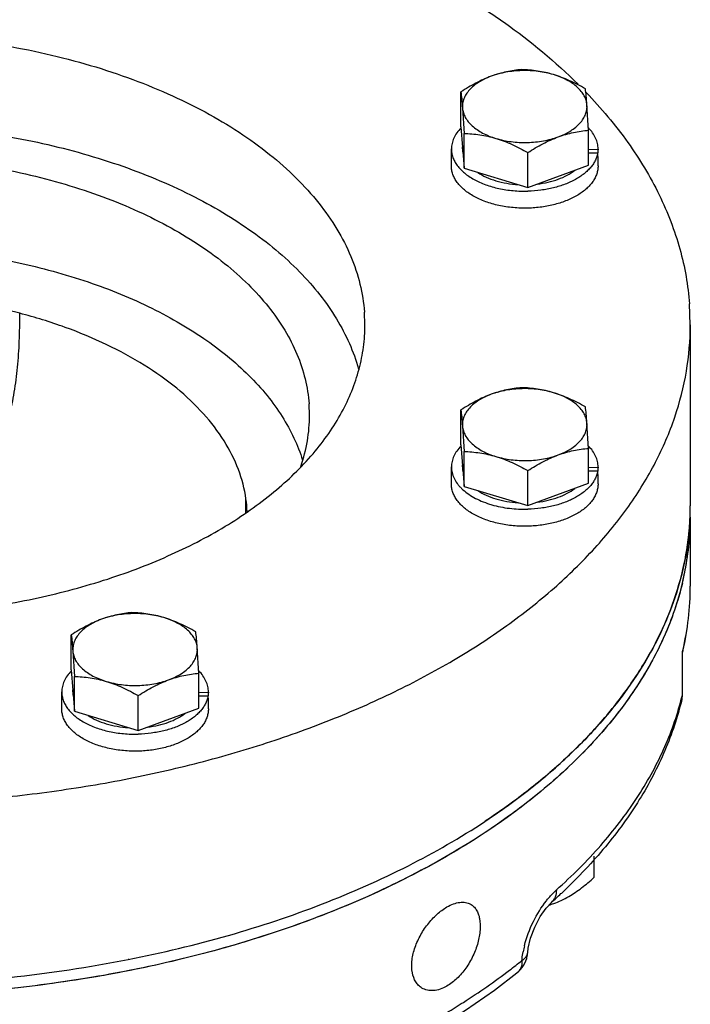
# Model space of a CAD drawing. Header units: inches. Extents: x 0 to 34, y 0 to 22.
# Tile 154 of 175: x 28.292 to 29.049, y 15.701 to 16.813. Entities that reach past the tile are written whole.
import ezdxf

# ---------------------------------------------------------------- set-up
doc = ezdxf.new("R2010")
doc.units = ezdxf.units.IN
doc.header["$LTSCALE"] = 1.87
doc.header["$MEASUREMENT"] = 0
doc.layers.get('0').update_dxf_attribs({"linetype": 'CONTINUOUS'})
doc.layers.add('3_ALL_AXES', color=7, linetype='CONTINUOUS')
doc.layers.add('7_ALL_FEATURES', color=7, linetype='CONTINUOUS')

msp = doc.modelspace()

# ---------------------------------------------------------------- linework, layer by layer
at = {"color": 7, "linetype": 'Continuous'}
for p, q in [((28.547159, 16.255645), (28.547183, 16.271664)), ((29.048584, 16.251286), (29.048584, 16.17331)), ((29.040336, 16.100489), (29.039637, 16.098713)), ((29.039637, 16.050466), (29.039637, 16.098713)), ((29.039947, 16.097029), (29.039637, 16.098713)), ((29.039947, 16.097028), (29.040336, 16.100489)), ((29.039947, 16.053052), (29.039947, 16.097029)), ((29.039046, 16.04545), (29.039637, 16.050466)), ((29.039637, 16.050466), (29.039947, 16.053044)), ((28.865123, 15.759824), (28.865123, 15.759832))]:
    msp.add_line(p, q, dxfattribs=at)
for points in [[(28.865122, 15.759816), (28.865647, 15.764513), (28.868228, 15.775767), (28.872978, 15.788439), (28.879272, 15.800437), (28.885914, 15.809987), (28.891813, 15.816327)], [(28.767469, 15.677236), (28.794872, 15.694562), (28.827647, 15.717311), (28.85297, 15.736651)]]:
    msp.add_lwpolyline(points, dxfattribs=at)
for centre, radius, start, end in [((28.401474, 16.251203), 0.147137, 2.497093, 7.989767), ((28.735228, 16.251294), 0.313355, 353.989505, 359.991586), ((28.730526, 16.251784), 0.318082, 350.187142, 353.9905), ((28.724504, 16.252783), 0.324186, 348.19682, 350.194526), ((28.719982, 16.253729), 0.328806, 346.272823, 348.196537), ((28.731081, 16.173565), 0.317503, 346.703564, 359.954032), ((28.721013, 16.173533), 0.32757, 347.115422, 359.961133), ((28.719257, 16.175931), 0.329555, 346.449042, 346.776053), ((28.717678, 16.128068), 0.33118, 345.586033, 346.448512), ((29.007077, 16.053117), 0.032872, 346.290337, 355.347124), ((29.007674, 16.053066), 0.032273, 355.350894, 0.002327), ((28.476692, 16.283081), 0.624648, 311.649446, 312.993489), ((28.48442, 16.274767), 0.613297, 312.995, 313.390764), ((28.96645, 15.741148), 0.108325, 165.965079, 169.718707), ((28.832695, 15.762032), 0.032499, 349.189011, 356.077268), ((28.394955, 16.332855), 0.744209, 307.164924, 308.537153), ((28.832698, 15.762056), 0.032501, 308.588956, 349.145844)]:
    msp.add_arc(centre, radius, start, end, dxfattribs=at)
for points, knots in [([(28.291804, 16.481313), (28.261181, 16.489329), (28.197721, 16.500935), (28.100819, 16.505902), (28.004422, 16.498327), (27.941758, 16.484977), (27.911723, 16.476099)], [0, 0, 0, 0, 0.24712238, 0.50176319, 0.75549532, 1, 1, 1, 1]), ([(28.118578, 16.139163), (28.13155, 16.147916), (28.156563, 16.166413), (28.190852, 16.197823), (28.221057, 16.233106), (28.246659, 16.272734), (28.267133, 16.317147), (28.279263, 16.357721), (28.286051, 16.3926), (28.289678, 16.420709), (28.291335, 16.445099), (28.291848, 16.465461), (28.291825, 16.475954), (28.291804, 16.481313)], [0, 0, 0, 0, 0.11681775, 0.23181471, 0.34640074, 0.46257173, 0.58286711, 0.71025159, 0.77762012, 0.84797515, 0.92167366, 0.96000066, 1, 1, 1, 1]), ([(28.547183, 16.271664), (28.545596, 16.282986), (28.53955, 16.305888), (28.522991, 16.338461), (28.499264, 16.369365), (28.468767, 16.398071), (28.43197, 16.424026), (28.389633, 16.446943), (28.3425, 16.46648), (28.309098, 16.476785), (28.291804, 16.481313)], [0, 0, 0, 0, 0.09845115, 0.2019724, 0.31276556, 0.43229836, 0.56129028, 0.69946453, 0.84604926, 1, 1, 1, 1]), ([(29.039396, 16.175704), (29.034516, 16.155721), (29.020651, 16.115663), (28.989159, 16.058538), (28.947075, 16.003918), (28.89498, 15.952428), (28.833519, 15.904624), (28.763431, 15.861044), (28.685551, 15.822175), (28.600804, 15.78847), (28.510193, 15.760325), (28.381668, 15.730344), (28.213646, 15.708964), (28.009503, 15.708896), (27.873973, 15.726067), (27.807726, 15.739149)], [0, 0, 0, 0, 0.04375451, 0.08960206, 0.13818137, 0.1899086, 0.24499254, 0.30345836, 0.36517545, 0.42988955, 0.49724423, 0.56680161, 0.71041111, 0.85636799, 1, 1, 1, 1]), ([(28.897475, 15.830396), (28.915134, 15.846104), (28.947734, 15.878561), (28.988662, 15.931726), (29.019568, 15.987266), (29.033437, 16.026192), (29.038432, 16.045629)], [0, 0, 0, 0, 0.2718183, 0.52752403, 0.76919358, 1, 1, 1, 1]), ([(29.03904, 16.04544), (29.034303, 16.025794), (29.021192, 15.986608), (28.991865, 15.930684), (28.953203, 15.87742), (28.922384, 15.844831), (28.905737, 15.829093)], [0, 0, 0, 0, 0.23546781, 0.47887118, 0.73307337, 1, 1, 1, 1]), ([(28.886134, 15.818118), (28.887051, 15.819293), (28.890567, 15.823618), (28.894423, 15.82768), (28.897475, 15.830396)], [0, 0, 0, 0, 0.26721853, 1, 1, 1, 1]), ([(28.897475, 15.830396), (28.897475, 15.827685), (28.89683, 15.823636), (28.894384, 15.819019), (28.892725, 15.81714), (28.891814, 15.816329)], [0, 0, 0, 0, 0.52250962, 0.76484064, 1, 1, 1, 1]), ([(28.773999, 15.81115), (28.776357, 15.812512), (28.781015, 15.81476), (28.788122, 15.816619), (28.79475, 15.816633), (28.798748, 15.815293), (28.800478, 15.814338)], [0, 0, 0, 0, 0.29393361, 0.55515366, 0.78667124, 1, 1, 1, 1]), ([(28.861359, 15.767418), (28.863696, 15.7768), (28.870497, 15.794608), (28.880448, 15.810839), (28.886134, 15.818118)], [0, 0, 0, 0, 0.51142253, 1, 1, 1, 1]), ([(28.745785, 15.71966), (28.744403, 15.720494), (28.741789, 15.722547), (28.737454, 15.728058), (28.734193, 15.737363), (28.733966, 15.750261), (28.737075, 15.76432), (28.743218, 15.778476), (28.751812, 15.791661), (28.762075, 15.802855), (28.76996, 15.808818), (28.773999, 15.81115)], [0, 0, 0, 0, 0.04435781, 0.09033838, 0.19125776, 0.30843763, 0.44105555, 0.58419974, 0.73053192, 0.87175299, 1, 1, 1, 1]), ([(28.800478, 15.814338), (28.801789, 15.813614), (28.804284, 15.811759), (28.807267, 15.807989), (28.809496, 15.803332), (28.811511, 15.795745), (28.811807, 15.784608), (28.809146, 15.770361), (28.803663, 15.755749), (28.795719, 15.742009), (28.785881, 15.730319), (28.778054, 15.724187), (28.773999, 15.721845)], [0, 0, 0, 0, 0.04133703, 0.08459032, 0.13139902, 0.18279518, 0.30018184, 0.4349967, 0.58064807, 0.72871696, 0.87081143, 1, 1, 1, 1]), ([(28.858614, 15.750732), (28.85867, 15.751525), (28.858954, 15.754791), (28.859423, 15.758039), (28.859865, 15.760482)], [0, 0, 0, 0, 0.24258191, 1, 1, 1, 1]), ([(28.858614, 15.750732), (28.859551, 15.751321), (28.861253, 15.752576), (28.863313, 15.754796), (28.864669, 15.757222), (28.865062, 15.758961), (28.865121, 15.759808)], [0, 0, 0, 0, 0.28710875, 0.54552624, 0.77974027, 1, 1, 1, 1]), ([(28.858614, 15.750732), (28.858668, 15.747962), (28.858109, 15.743831), (28.855613, 15.739199), (28.853906, 15.737399), (28.852969, 15.736652)], [0, 0, 0, 0, 0.53124506, 0.77044913, 1, 1, 1, 1]), ([(27.448174, 15.742335), (27.477607, 15.725342), (27.540193, 15.693847), (27.640628, 15.65516), (27.748813, 15.624228), (27.862953, 15.601556), (27.981183, 15.587516), (28.101554, 15.582337), (28.222076, 15.586104), (28.301918, 15.594618), (28.341395, 15.600393)], [0, 0, 0, 0, 0.11083624, 0.22799295, 0.35053068, 0.47733414, 0.60710179, 0.73843728, 0.86988837, 1, 1, 1, 1]), ([(28.773999, 15.692001), (28.780201, 15.695763), (28.804311, 15.71079), (28.827682, 15.727014), (28.84454, 15.739795)], [0, 0, 0, 0, 0.25532458, 1, 1, 1, 1]), ([(28.773999, 15.721845), (28.77156, 15.720437), (28.766665, 15.71815), (28.759093, 15.71647), (28.751948, 15.716846), (28.747661, 15.718529), (28.745785, 15.71966)], [0, 0, 0, 0, 0.28528424, 0.54328108, 0.77804758, 1, 1, 1, 1])]:
    msp.add_open_spline(points, degree=3, knots=knots, dxfattribs=at)
at = {"layer": '3_ALL_AXES', "color": 7, "linetype": 'Continuous'}
for p, q in [((28.789718, 16.691783), (28.789718, 16.731154)), ((28.933751, 16.687866), (28.93198, 16.716409)), ((28.791489, 16.712867), (28.79326, 16.684325)), ((28.789718, 16.691783), (28.79326, 16.644953)), ((28.79326, 16.644953), (28.79326, 16.684325)), ((28.933751, 16.648495), (28.933751, 16.687866)), ((28.778984, 16.647685), (28.778984, 16.666873)), ((28.791422, 16.666873), (28.791422, 16.669253)), ((28.865276, 16.623309), (28.865276, 16.662681)), ((28.865276, 16.623309), (28.933751, 16.648495)), ((28.944484, 16.647685), (28.944484, 16.656324)), ((28.79326, 16.644953), (28.865276, 16.623309)), ((28.681393, 16.468137), (28.680853, 16.482534)), ((29.048582, 16.468145), (29.047691, 16.491781)), ((29.048584, 16.46817), (29.048584, 16.264044)), ((28.618893, 16.366075), (28.618413, 16.378897)), ((28.789721, 16.332756), (28.789721, 16.372128)), ((28.791491, 16.353841), (28.793262, 16.325298)), ((28.933754, 16.32884), (28.931983, 16.357383)), ((28.789721, 16.332756), (28.793262, 16.285927)), ((28.933754, 16.289468), (28.933754, 16.32884)), ((28.793262, 16.285927), (28.793262, 16.325298)), ((28.778987, 16.288659), (28.778987, 16.307846)), ((28.791425, 16.307846), (28.791425, 16.310227)), ((28.865279, 16.264283), (28.865279, 16.303654)), ((28.944487, 16.288659), (28.944487, 16.297297)), ((28.793262, 16.285927), (28.865279, 16.264283)), ((28.865279, 16.264283), (28.933754, 16.289468)), ((28.350001, 16.078885), (28.350001, 16.118257)), ((28.351771, 16.09997), (28.353542, 16.071427)), ((28.494034, 16.074969), (28.492263, 16.103512)), ((28.350001, 16.078885), (28.353542, 16.032056)), ((28.353542, 16.032056), (28.353542, 16.071427)), ((28.494034, 16.035597), (28.494034, 16.074969)), ((28.339267, 16.034788), (28.339267, 16.053975)), ((28.351705, 16.053975), (28.351705, 16.056356)), ((28.425559, 16.010412), (28.425559, 16.049783)), ((28.504767, 16.034788), (28.504767, 16.043426)), ((28.353542, 16.032056), (28.425559, 16.010412)), ((28.425559, 16.010412), (28.494034, 16.035597)), ((28.81703, 15.907892), (28.816888, 15.907798)), ((28.940161, 15.844724), (28.940161, 15.868366)), ((28.888757, 15.813209), (28.88898, 15.813276)), ((28.414854, 15.751987), (28.414329, 15.751884))]:
    msp.add_line(p, q, dxfattribs=at)
for centre, radius, start, end in [((28.814937, 16.666872), 0.023515, 180.007372, 188.314438), ((28.815058, 16.307852), 0.023633, 180.004578, 190.367162), ((28.735699, 16.264048), 0.312884, 357.665549, 359.994816), ((28.735721, 16.26406), 0.312862, 357.682309, 0.001705), ((28.73352, 16.264167), 0.315066, 351.718136, 357.678939), ((28.73507, 16.264075), 0.313513, 355.918924, 357.66527), ((28.735828, 16.2513), 0.312755, 358.251569, 0.001993), ((28.734342, 16.264126), 0.314243, 355.033826, 355.919076), ((28.735386, 16.251313), 0.313197, 357.364526, 358.25162), ((28.729321, 16.251809), 0.319278, 346.356646, 357.325737), ((28.375338, 16.053981), 0.023633, 180.004578, 190.367162), ((28.857352, 15.917809), 0.109212, 286.833915, 289.900966)]:
    msp.add_arc(centre, radius, start, end, dxfattribs=at)
for points, knots in [([(28.493178, 16.962433), (28.536693, 16.95122), (28.600333, 16.93144), (28.681235, 16.89852), (28.737601, 16.871554), (28.79017, 16.842123), (28.853362, 16.800756), (28.896371, 16.765282), (28.921986, 16.739793)], [0, 0, 0, 0, 0.2760164, 0.40830987, 0.53625729, 0.65957003, 0.77804549, 1, 1, 1, 1]), ([(27.540772, 16.468203), (27.540774, 16.47885), (27.542599, 16.500381), (27.55074, 16.532195), (27.564178, 16.563343), (27.582748, 16.593518), (27.606246, 16.622454), (27.634436, 16.649899), (27.667049, 16.675616), (27.70378, 16.699377), (27.744289, 16.720972), (27.788203, 16.740206), (27.835116, 16.756905), (27.901879, 16.775807), (27.989947, 16.791998), (28.098751, 16.799388), (28.208004, 16.794705), (28.297074, 16.780733), (28.365096, 16.763546), (28.413218, 16.748038), (28.458531, 16.729923), (28.500619, 16.709366), (28.539093, 16.686554), (28.573598, 16.66169), (28.603812, 16.634993), (28.629451, 16.606697), (28.650263, 16.577047), (28.666032, 16.5463), (28.676571, 16.514751), (28.680046, 16.493213), (28.680853, 16.482534)], [0, 0, 0, 0, 0.02244082, 0.04529, 0.06892712, 0.09366357, 0.11973362, 0.14729198, 0.17641839, 0.20712646, 0.23937298, 0.27306692, 0.30807765, 0.34424207, 0.41922157, 0.49631413, 0.57362351, 0.6492372, 0.68586008, 0.72141138, 0.75571558, 0.78862666, 0.82003488, 0.84987444, 0.87813215, 0.90485682, 0.93016883, 0.95426545, 0.97742736, 1, 1, 1, 1]), ([(28.823955, 16.748875), (28.821022, 16.747796), (28.815166, 16.745394), (28.806558, 16.741181), (28.798051, 16.736409), (28.792486, 16.732946), (28.789718, 16.731154)], [0, 0, 0, 0, 0.24276631, 0.49109398, 0.74388056, 1, 1, 1, 1]), ([(28.823955, 16.748875), (28.821436, 16.747948), (28.816619, 16.745924), (28.80996, 16.742275), (28.80417, 16.738149), (28.799349, 16.733614), (28.795581, 16.728734), (28.792941, 16.723582), (28.791494, 16.718248), (28.791355, 16.714633), (28.791489, 16.712867)], [0, 0, 0, 0, 0.1552014, 0.30152924, 0.43818529, 0.56511238, 0.6828845, 0.79293282, 0.89763041, 1, 1, 1, 1]), ([(28.858193, 16.75634), (28.855382, 16.756092), (28.849708, 16.755444), (28.841164, 16.75394), (28.832526, 16.751798), (28.826813, 16.749926), (28.823955, 16.748875)], [0, 0, 0, 0, 0.24086807, 0.4872387, 0.74009033, 1, 1, 1, 1]), ([(28.894201, 16.750646), (28.891429, 16.751479), (28.885719, 16.75292), (28.876911, 16.754394), (28.867845, 16.755194), (28.858676, 16.755309), (28.849559, 16.754736), (28.840647, 16.753485), (28.832093, 16.751576), (28.826601, 16.749848), (28.823955, 16.748875)], [0, 0, 0, 0, 0.12165246, 0.24710418, 0.37492926, 0.50374542, 0.63207184, 0.75844526, 0.88153333, 1, 1, 1, 1]), ([(28.894201, 16.750646), (28.891188, 16.751551), (28.885164, 16.753131), (28.876082, 16.754824), (28.8671, 16.755884), (28.861144, 16.756237), (28.858193, 16.75634)], [0, 0, 0, 0, 0.25819032, 0.51060664, 0.75762778, 1, 1, 1, 1]), ([(28.930209, 16.734696), (28.927294, 16.736347), (28.921431, 16.739527), (28.91248, 16.74386), (28.903424, 16.747628), (28.897279, 16.749721), (28.894201, 16.750646)], [0, 0, 0, 0, 0.25471925, 0.50693009, 0.7556815, 1, 1, 1, 1]), ([(28.93198, 16.716409), (28.931845, 16.718194), (28.931145, 16.721822), (28.928897, 16.727043), (28.925496, 16.732022), (28.921017, 16.736681), (28.915541, 16.740949), (28.909159, 16.744765), (28.90198, 16.748065), (28.89686, 16.749847), (28.894201, 16.750646)], [0, 0, 0, 0, 0.09957112, 0.20342847, 0.31402128, 0.43306082, 0.56136983, 0.69902546, 0.84559237, 1, 1, 1, 1]), ([(28.789718, 16.731154), (28.790051, 16.728548), (28.790718, 16.722458), (28.791225, 16.716354), (28.791489, 16.712867)], [0, 0, 0, 0, 0.42908282, 1, 1, 1, 1]), ([(28.93198, 16.716409), (28.931716, 16.719896), (28.931209, 16.726), (28.930543, 16.732089), (28.930209, 16.734696)], [0, 0, 0, 0, 0.57091724, 1, 1, 1, 1]), ([(28.931144, 16.730469), (28.948066, 16.712834), (28.978692, 16.676421), (29.00907, 16.626186), (29.026979, 16.585106), (29.037171, 16.554292), (29.044255, 16.523182), (29.046901, 16.50223), (29.047691, 16.491781)], [0, 0, 0, 0, 0.27072638, 0.52497835, 0.64709384, 0.76652695, 0.88393642, 1, 1, 1, 1]), ([(28.899514, 16.680401), (28.902033, 16.681328), (28.90685, 16.683352), (28.913509, 16.687001), (28.919299, 16.691127), (28.92412, 16.695662), (28.927888, 16.700542), (28.930528, 16.705694), (28.931975, 16.711028), (28.932114, 16.714643), (28.93198, 16.716409)], [0, 0, 0, 0, 0.1552014, 0.30152924, 0.43818529, 0.56511238, 0.6828845, 0.79293282, 0.89763041, 1, 1, 1, 1]), ([(28.791489, 16.712867), (28.791624, 16.711082), (28.792324, 16.707454), (28.794572, 16.702233), (28.797973, 16.697254), (28.802452, 16.692595), (28.807928, 16.688327), (28.81431, 16.684511), (28.821489, 16.681211), (28.826609, 16.679429), (28.829268, 16.67863)], [0, 0, 0, 0, 0.09957112, 0.20342847, 0.31402128, 0.43306082, 0.56136983, 0.69902546, 0.84559237, 1, 1, 1, 1]), ([(27.547266, 16.415657), (27.549831, 16.425387), (27.556545, 16.444842), (27.570823, 16.472918), (27.589324, 16.500113), (27.611886, 16.526216), (27.638324, 16.551039), (27.668429, 16.574399), (27.701966, 16.596123), (27.738676, 16.616047), (27.778276, 16.634022), (27.835355, 16.655519), (27.911975, 16.676465), (28.008636, 16.691742), (28.108434, 16.697067), (28.208313, 16.692275), (28.305214, 16.677514), (28.382145, 16.656984), (28.439552, 16.635802), (28.47944, 16.61804), (28.516469, 16.598315), (28.550354, 16.576774), (28.580833, 16.553579), (28.607669, 16.528902), (28.630649, 16.502925), (28.649587, 16.475836), (28.664318, 16.447844), (28.671351, 16.428417), (28.674075, 16.418695)], [0, 0, 0, 0, 0.02261902, 0.04607957, 0.07060814, 0.09637326, 0.12348428, 0.15199623, 0.18191594, 0.21320833, 0.24580235, 0.27959688, 0.35023159, 0.42390998, 0.49918251, 0.57449649, 0.64829671, 0.71912543, 0.75303987, 0.78576595, 0.81719964, 0.84726665, 0.87592786, 0.90318517, 0.92908813, 0.95374061, 0.97730363, 1, 1, 1, 1]), ([(28.79326, 16.684325), (28.796211, 16.684222), (28.802167, 16.683868), (28.811149, 16.682808), (28.820231, 16.681115), (28.826255, 16.679536), (28.829268, 16.67863)], [0, 0, 0, 0, 0.24237259, 0.48939405, 0.7418101, 1, 1, 1, 1]), ([(28.899514, 16.680401), (28.902371, 16.681452), (28.908085, 16.683324), (28.916723, 16.685466), (28.925267, 16.68697), (28.93094, 16.687618), (28.933751, 16.687866)], [0, 0, 0, 0, 0.25990971, 0.51276136, 0.75913195, 1, 1, 1, 1]), ([(28.829268, 16.67863), (28.83204, 16.677797), (28.83775, 16.676356), (28.846558, 16.674882), (28.855624, 16.674082), (28.864793, 16.673967), (28.87391, 16.67454), (28.882822, 16.675791), (28.891376, 16.6777), (28.896868, 16.679428), (28.899514, 16.680401)], [0, 0, 0, 0, 0.12165246, 0.24710418, 0.37492926, 0.50374542, 0.63207184, 0.75844526, 0.88153333, 1, 1, 1, 1]), ([(28.829268, 16.67863), (28.832346, 16.677705), (28.838491, 16.675613), (28.847547, 16.671845), (28.856498, 16.667512), (28.862361, 16.664332), (28.865276, 16.662681)], [0, 0, 0, 0, 0.24431891, 0.4930706, 0.74528115, 1, 1, 1, 1]), ([(28.865276, 16.662681), (28.868045, 16.664473), (28.87361, 16.667935), (28.882116, 16.672707), (28.890724, 16.676921), (28.89658, 16.679322), (28.899514, 16.680401)], [0, 0, 0, 0, 0.25611947, 0.50890607, 0.75723373, 1, 1, 1, 1]), ([(27.603272, 16.36614), (27.603274, 16.37562), (27.604899, 16.394791), (27.612149, 16.423119), (27.624115, 16.450853), (27.64065, 16.477721), (27.661573, 16.503486), (27.686674, 16.527924), (27.715714, 16.550821), (27.74842, 16.571978), (27.78449, 16.591206), (27.823591, 16.608333), (27.865362, 16.623202), (27.924809, 16.640032), (28.003226, 16.654448), (28.100105, 16.661027), (28.197385, 16.656857), (28.276694, 16.644416), (28.337261, 16.629112), (28.380109, 16.615304), (28.420456, 16.599174), (28.457932, 16.58087), (28.492189, 16.560558), (28.522912, 16.538419), (28.549815, 16.514648), (28.572644, 16.489453), (28.591175, 16.463052), (28.605216, 16.435675), (28.614599, 16.407584), (28.617694, 16.388406), (28.618413, 16.378897)], [0, 0, 0, 0, 0.0224411, 0.04529042, 0.06892751, 0.09366412, 0.11973425, 0.1472927, 0.17641926, 0.20712751, 0.23937413, 0.27306809, 0.30807882, 0.34424329, 0.41922287, 0.49631531, 0.5736246, 0.64923804, 0.68586085, 0.72141212, 0.75571622, 0.78862715, 0.82003523, 0.84987472, 0.8781324, 0.90485703, 0.93016898, 0.95426539, 0.97742768, 1, 1, 1, 1]), ([(28.808672, 16.640238), (28.811694, 16.638232), (28.818379, 16.634615), (28.829428, 16.630553), (28.84158, 16.627736), (28.850056, 16.626763), (28.854381, 16.626501)], [0, 0, 0, 0, 0.22567643, 0.47052048, 0.73041579, 1, 1, 1, 1]), ([(28.875728, 16.62709), (28.879873, 16.627576), (28.88793, 16.628958), (28.899351, 16.63231), (28.909543, 16.636799), (28.915588, 16.640643), (28.918271, 16.642738)], [0, 0, 0, 0, 0.27315118, 0.5337958, 0.77717279, 1, 1, 1, 1]), ([(27.610908, 16.3147), (27.613498, 16.323224), (27.620051, 16.340242), (27.633467, 16.364729), (27.650514, 16.388415), (27.678578, 16.419446), (27.712868, 16.447271), (27.751824, 16.471775), (27.796191, 16.495213), (27.857679, 16.51981), (27.937586, 16.541148), (28.022652, 16.55424), (28.110345, 16.558696), (28.198059, 16.554386), (28.283191, 16.541437), (28.363204, 16.520232), (28.42481, 16.495741), (28.469292, 16.472379), (28.508372, 16.447941), (28.5428, 16.420175), (28.57102, 16.389193), (28.588186, 16.365537), (28.601728, 16.341074), (28.608367, 16.324066), (28.611, 16.315545)], [0, 0, 0, 0, 0.02271842, 0.04632285, 0.07101964, 0.09695939, 0.15283691, 0.18287559, 0.21425416, 0.28067364, 0.35123744, 0.424731, 0.49974361, 0.57476899, 0.64830005, 0.71892361, 0.78542117, 0.8168435, 0.84692787, 0.90289824, 0.92888144, 0.95361803, 0.97725548, 1, 1, 1, 1]), ([(27.174476, 16.444558), (27.175804, 16.427002), (27.181515, 16.391596), (27.198841, 16.339734), (27.224762, 16.289191), (27.258976, 16.24045), (27.301124, 16.193935), (27.350793, 16.15005), (27.407515, 16.109177), (27.470761, 16.071677), (27.53995, 16.037885), (27.61444, 16.008107), (27.693545, 15.982617), (27.77653, 15.961647), (27.862627, 15.945392), (27.951035, 15.934002), (28.040932, 15.927584), (28.131481, 15.926197), (28.221842, 15.929854), (28.311171, 15.93852), (28.398639, 15.952116), (28.483432, 15.970515), (28.564763, 15.993547), (28.641879, 16.020999), (28.714064, 16.05262), (28.780653, 16.088121), (28.841031, 16.127183), (28.894639, 16.169458), (28.940977, 16.214576), (28.9796, 16.262145), (29.010122, 16.31175), (29.032206, 16.362954), (29.045584, 16.415252), (29.048582, 16.450644), (29.048583, 16.468145)], [0, 0, 0, 0, 0.02257088, 0.04572857, 0.06982302, 0.09513189, 0.12185358, 0.15010807, 0.1799442, 0.21134884, 0.2442562, 0.27855655, 0.31410385, 0.35072254, 0.38821361, 0.42636001, 0.46493175, 0.50369069, 0.54239515, 0.58080447, 0.61868362, 0.65580781, 0.69196749, 0.72697348, 0.76066274, 0.79290468, 0.82360833, 0.8527305, 0.88028476, 0.90635093, 0.93108362, 0.95471739, 0.97756373, 1, 1, 1, 1]), ([(27.676168, 16.255175), (27.695645, 16.241918), (27.738092, 16.217415), (27.807812, 16.187827), (27.884436, 16.164646), (27.966213, 16.148399), (28.051294, 16.139448), (28.137739, 16.138), (28.223576, 16.144085), (28.306847, 16.157565), (28.38566, 16.178137), (28.45823, 16.205337), (28.522931, 16.238577), (28.5783, 16.277137), (28.616444, 16.313866), (28.640669, 16.345118), (28.655384, 16.368798), (28.666938, 16.393083), (28.675255, 16.417835), (28.680273, 16.442901), (28.681394, 16.459764), (28.681396, 16.468137)], [0, 0, 0, 0, 0.06014827, 0.12468247, 0.19296876, 0.2641514, 0.33722195, 0.41107932, 0.48458538, 0.55661842, 0.62612758, 0.69219099, 0.75408069, 0.8113399, 0.86387662, 0.88850118, 0.91213384, 0.93491096, 0.95700488, 0.97862361, 1, 1, 1, 1]), ([(28.858195, 16.397314), (28.855385, 16.397066), (28.849711, 16.396417), (28.841167, 16.394914), (28.832529, 16.392772), (28.826815, 16.3909), (28.823958, 16.389849)], [0, 0, 0, 0, 0.24086829, 0.48723902, 0.74009047, 1, 1, 1, 1]), ([(28.894203, 16.391619), (28.891431, 16.392453), (28.885722, 16.393894), (28.876913, 16.395367), (28.867847, 16.396168), (28.858679, 16.396283), (28.849562, 16.39571), (28.84065, 16.394458), (28.832096, 16.392549), (28.826604, 16.390822), (28.823958, 16.389849)], [0, 0, 0, 0, 0.12165252, 0.24710432, 0.3749294, 0.50374556, 0.63207197, 0.75844536, 0.88153337, 1, 1, 1, 1]), ([(28.894203, 16.391619), (28.891191, 16.392525), (28.885166, 16.394104), (28.876084, 16.395798), (28.867102, 16.396858), (28.861147, 16.397211), (28.858195, 16.397314)], [0, 0, 0, 0, 0.25819035, 0.51060668, 0.75762781, 1, 1, 1, 1]), ([(28.823958, 16.389849), (28.821024, 16.38877), (28.815168, 16.386368), (28.806561, 16.382155), (28.798054, 16.377383), (28.792489, 16.37392), (28.789721, 16.372128)], [0, 0, 0, 0, 0.24276619, 0.4910937, 0.74388033, 1, 1, 1, 1]), ([(28.823958, 16.389849), (28.821439, 16.388922), (28.816622, 16.386898), (28.809962, 16.383248), (28.804173, 16.379123), (28.799352, 16.374588), (28.795584, 16.369708), (28.792943, 16.364556), (28.791497, 16.359222), (28.791358, 16.355606), (28.791491, 16.353841)], [0, 0, 0, 0, 0.1552014, 0.30152925, 0.4381853, 0.56511238, 0.68288449, 0.79293281, 0.8976304, 1, 1, 1, 1]), ([(28.930212, 16.37567), (28.927296, 16.377321), (28.921433, 16.380501), (28.912483, 16.384834), (28.903426, 16.388602), (28.897281, 16.390695), (28.894203, 16.391619)], [0, 0, 0, 0, 0.25471923, 0.50693007, 0.75568148, 1, 1, 1, 1]), ([(28.931983, 16.357383), (28.931848, 16.359168), (28.931148, 16.362795), (28.9289, 16.368016), (28.925499, 16.372996), (28.92102, 16.377654), (28.915543, 16.381923), (28.909162, 16.385738), (28.901983, 16.389039), (28.896863, 16.39082), (28.894203, 16.391619)], [0, 0, 0, 0, 0.09957109, 0.20342838, 0.31402117, 0.43306068, 0.56136969, 0.6990253, 0.84559231, 1, 1, 1, 1]), ([(28.789721, 16.372128), (28.790054, 16.369521), (28.79072, 16.363432), (28.791228, 16.357328), (28.791491, 16.353841)], [0, 0, 0, 0, 0.42908314, 1, 1, 1, 1]), ([(28.931983, 16.357383), (28.931719, 16.360869), (28.931211, 16.366974), (28.930545, 16.373063), (28.930212, 16.37567)], [0, 0, 0, 0, 0.57091696, 1, 1, 1, 1]), ([(28.608997, 16.308501), (28.612231, 16.317818), (28.6172, 16.336819), (28.618893, 16.356396), (28.618896, 16.366075)], [0, 0, 0, 0, 0.50469183, 1, 1, 1, 1]), ([(28.791491, 16.353841), (28.791627, 16.352055), (28.792326, 16.348428), (28.794575, 16.343207), (28.797975, 16.338228), (28.802454, 16.333569), (28.807931, 16.329301), (28.814312, 16.325485), (28.821491, 16.322185), (28.826611, 16.320403), (28.829271, 16.319604)], [0, 0, 0, 0, 0.09957109, 0.20342838, 0.31402117, 0.43306068, 0.56136969, 0.6990253, 0.84559231, 1, 1, 1, 1]), ([(28.899516, 16.321375), (28.902036, 16.322302), (28.906852, 16.324326), (28.913512, 16.327975), (28.919301, 16.3321), (28.924122, 16.336636), (28.92789, 16.341516), (28.930531, 16.346668), (28.931977, 16.352002), (28.932116, 16.355617), (28.931983, 16.357383)], [0, 0, 0, 0, 0.1552014, 0.30152925, 0.4381853, 0.56511238, 0.68288449, 0.79293281, 0.8976304, 1, 1, 1, 1]), ([(28.899516, 16.321375), (28.902374, 16.322426), (28.908087, 16.324298), (28.916725, 16.32644), (28.925269, 16.327944), (28.930943, 16.328592), (28.933754, 16.32884)], [0, 0, 0, 0, 0.25990958, 0.51276107, 0.75913174, 1, 1, 1, 1]), ([(28.793262, 16.325298), (28.796214, 16.325196), (28.802169, 16.324842), (28.811152, 16.323782), (28.820234, 16.322089), (28.826258, 16.32051), (28.829271, 16.319604)], [0, 0, 0, 0, 0.24237257, 0.48939403, 0.74181008, 1, 1, 1, 1]), ([(28.829271, 16.319604), (28.832043, 16.318771), (28.837752, 16.31733), (28.846561, 16.315856), (28.855627, 16.315055), (28.864796, 16.31494), (28.873913, 16.315514), (28.882824, 16.316765), (28.891379, 16.318674), (28.89687, 16.320402), (28.899516, 16.321375)], [0, 0, 0, 0, 0.12165252, 0.24710432, 0.3749294, 0.50374556, 0.63207197, 0.75844536, 0.88153337, 1, 1, 1, 1]), ([(28.829271, 16.319604), (28.832348, 16.318679), (28.838493, 16.316586), (28.84755, 16.312818), (28.8565, 16.308486), (28.862363, 16.305305), (28.865279, 16.303654)], [0, 0, 0, 0, 0.24431894, 0.49307064, 0.74528118, 1, 1, 1, 1]), ([(28.865279, 16.303654), (28.868047, 16.305446), (28.873612, 16.308909), (28.882119, 16.313681), (28.890727, 16.317894), (28.896583, 16.320296), (28.899516, 16.321375)], [0, 0, 0, 0, 0.2561197, 0.5089064, 0.75723386, 1, 1, 1, 1]), ([(28.875854, 16.268079), (28.879968, 16.268565), (28.887965, 16.269943), (28.899305, 16.27327), (28.909436, 16.277719), (28.915451, 16.281524), (28.918127, 16.283598)], [0, 0, 0, 0, 0.2729781, 0.53351417, 0.77694115, 1, 1, 1, 1]), ([(28.808685, 16.281205), (28.8117, 16.279204), (28.818367, 16.275597), (28.829384, 16.271542), (28.841501, 16.268725), (28.849952, 16.267748), (28.854265, 16.267482)], [0, 0, 0, 0, 0.22571003, 0.47054839, 0.73041384, 1, 1, 1, 1]), ([(28.816889, 15.907798), (28.833682, 15.918888), (28.865701, 15.941816), (28.909609, 15.979263), (28.947988, 16.018728), (28.98056, 16.059949), (29.007085, 16.102654), (29.027356, 16.146558), (29.041199, 16.191342), (29.046091, 16.221787), (29.047406, 16.236923)], [0, 0, 0, 0, 0.14530671, 0.28397189, 0.41612962, 0.54212969, 0.6625595, 0.77825701, 0.89030488, 1, 1, 1, 1]), ([(29.0453, 16.218784), (29.043212, 16.204415), (29.036981, 16.175584), (29.021853, 16.133331), (29.000973, 16.091951), (28.974503, 16.05171), (28.942619, 16.012852), (28.905535, 15.975606), (28.863487, 15.940199), (28.832989, 15.918435), (28.81703, 15.907892)], [0, 0, 0, 0, 0.10969021, 0.22204915, 0.3381824, 0.4589984, 0.58519991, 0.71727113, 0.85550294, 1, 1, 1, 1]), ([(29.039591, 16.176498), (29.037108, 16.166226), (29.031091, 16.145699), (29.014966, 16.104978), (28.986974, 16.055019), (28.942476, 15.998631), (28.887283, 15.94566), (28.822135, 15.896742), (28.747871, 15.852457), (28.665437, 15.813344), (28.575884, 15.77989), (28.480356, 15.752515), (28.380078, 15.731568), (28.276337, 15.717317), (28.170467, 15.709945), (28.063835, 15.709548), (27.957805, 15.716127), (27.853759, 15.729603), (27.785688, 15.743249), (27.752322, 15.751228)], [0, 0, 0, 0, 0.02159345, 0.04362696, 0.08938621, 0.13799682, 0.18988718, 0.24525595, 0.30410289, 0.36626241, 0.43143461, 0.49921314, 0.56910904, 0.64057103, 0.71300429, 0.78578939, 0.85829077, 0.92990163, 1, 1, 1, 1]), ([(28.418475, 16.143443), (28.415665, 16.143195), (28.409991, 16.142546), (28.401447, 16.141043), (28.392809, 16.138901), (28.387095, 16.137029), (28.384238, 16.135978)], [0, 0, 0, 0, 0.24086829, 0.48723902, 0.74009047, 1, 1, 1, 1]), ([(28.454483, 16.137749), (28.451711, 16.138582), (28.446002, 16.140023), (28.437193, 16.141496), (28.428127, 16.142297), (28.418959, 16.142412), (28.409842, 16.141839), (28.40093, 16.140587), (28.392376, 16.138678), (28.386884, 16.136951), (28.384238, 16.135978)], [0, 0, 0, 0, 0.12165252, 0.24710432, 0.3749294, 0.50374556, 0.63207197, 0.75844536, 0.88153337, 1, 1, 1, 1]), ([(28.454483, 16.137749), (28.451471, 16.138654), (28.445446, 16.140233), (28.436364, 16.141927), (28.427382, 16.142987), (28.421427, 16.14334), (28.418475, 16.143443)], [0, 0, 0, 0, 0.25819035, 0.51060668, 0.75762781, 1, 1, 1, 1]), ([(28.490492, 16.121799), (28.487576, 16.12345), (28.481713, 16.12663), (28.472763, 16.130963), (28.463706, 16.134731), (28.457561, 16.136824), (28.454483, 16.137749)], [0, 0, 0, 0, 0.25471923, 0.50693007, 0.75568148, 1, 1, 1, 1]), ([(28.492263, 16.103512), (28.492128, 16.105297), (28.491428, 16.108924), (28.48918, 16.114146), (28.485779, 16.119125), (28.4813, 16.123783), (28.475823, 16.128052), (28.469442, 16.131867), (28.462263, 16.135168), (28.457143, 16.136949), (28.454483, 16.137749)], [0, 0, 0, 0, 0.09957109, 0.20342838, 0.31402117, 0.43306068, 0.56136969, 0.6990253, 0.84559231, 1, 1, 1, 1]), ([(28.384238, 16.135978), (28.381304, 16.134899), (28.375448, 16.132497), (28.366841, 16.128284), (28.358334, 16.123512), (28.352769, 16.120049), (28.350001, 16.118257)], [0, 0, 0, 0, 0.24276619, 0.4910937, 0.74388033, 1, 1, 1, 1]), ([(28.384238, 16.135978), (28.381719, 16.135051), (28.376902, 16.133027), (28.370242, 16.129377), (28.364453, 16.125252), (28.359632, 16.120717), (28.355864, 16.115837), (28.353223, 16.110685), (28.351777, 16.105351), (28.351638, 16.101735), (28.351771, 16.09997)], [0, 0, 0, 0, 0.1552014, 0.30152925, 0.4381853, 0.56511238, 0.68288449, 0.79293281, 0.8976304, 1, 1, 1, 1]), ([(28.350001, 16.118257), (28.350334, 16.11565), (28.351, 16.109561), (28.351508, 16.103457), (28.351771, 16.09997)], [0, 0, 0, 0, 0.42908314, 1, 1, 1, 1]), ([(28.492263, 16.103512), (28.491999, 16.106998), (28.491491, 16.113103), (28.490825, 16.119192), (28.490492, 16.121799)], [0, 0, 0, 0, 0.57091696, 1, 1, 1, 1]), ([(28.351771, 16.09997), (28.351907, 16.098184), (28.352606, 16.094557), (28.354855, 16.089336), (28.358255, 16.084357), (28.362734, 16.079698), (28.368211, 16.07543), (28.374592, 16.071614), (28.381771, 16.068314), (28.386891, 16.066532), (28.389551, 16.065733)], [0, 0, 0, 0, 0.09957109, 0.20342838, 0.31402117, 0.43306068, 0.56136969, 0.6990253, 0.84559231, 1, 1, 1, 1]), ([(28.459796, 16.067504), (28.462316, 16.068431), (28.467132, 16.070455), (28.473792, 16.074104), (28.479581, 16.078229), (28.484402, 16.082765), (28.48817, 16.087645), (28.490811, 16.092797), (28.492257, 16.098131), (28.492396, 16.101746), (28.492263, 16.103512)], [0, 0, 0, 0, 0.1552014, 0.30152925, 0.4381853, 0.56511238, 0.68288449, 0.79293281, 0.8976304, 1, 1, 1, 1]), ([(28.353542, 16.071427), (28.356494, 16.071325), (28.362449, 16.070971), (28.371432, 16.069911), (28.380514, 16.068218), (28.386538, 16.066639), (28.389551, 16.065733)], [0, 0, 0, 0, 0.24237257, 0.48939403, 0.74181008, 1, 1, 1, 1]), ([(28.459796, 16.067504), (28.462654, 16.068555), (28.468367, 16.070427), (28.477005, 16.072569), (28.485549, 16.074073), (28.491223, 16.074721), (28.494034, 16.074969)], [0, 0, 0, 0, 0.25990958, 0.51276107, 0.75913174, 1, 1, 1, 1]), ([(28.389551, 16.065733), (28.392323, 16.0649), (28.398032, 16.063459), (28.406841, 16.061985), (28.415907, 16.061185), (28.425076, 16.061069), (28.434193, 16.061643), (28.443104, 16.062894), (28.451659, 16.064803), (28.45715, 16.066531), (28.459796, 16.067504)], [0, 0, 0, 0, 0.12165252, 0.24710432, 0.3749294, 0.50374556, 0.63207197, 0.75844536, 0.88153337, 1, 1, 1, 1]), ([(28.389551, 16.065733), (28.392628, 16.064808), (28.398773, 16.062715), (28.40783, 16.058947), (28.41678, 16.054615), (28.422643, 16.051434), (28.425559, 16.049783)], [0, 0, 0, 0, 0.24431894, 0.49307064, 0.74528118, 1, 1, 1, 1]), ([(28.425559, 16.049783), (28.428327, 16.051575), (28.433892, 16.055038), (28.442399, 16.05981), (28.451007, 16.064023), (28.456863, 16.066425), (28.459796, 16.067504)], [0, 0, 0, 0, 0.2561197, 0.5089064, 0.75723386, 1, 1, 1, 1]), ([(28.368965, 16.027334), (28.37198, 16.025333), (28.378647, 16.021726), (28.389664, 16.017671), (28.401781, 16.014854), (28.410232, 16.013877), (28.414545, 16.013611)], [0, 0, 0, 0, 0.22571003, 0.47054839, 0.73041384, 1, 1, 1, 1]), ([(28.436134, 16.014208), (28.440248, 16.014694), (28.448245, 16.016072), (28.459585, 16.0194), (28.469716, 16.023848), (28.475731, 16.027653), (28.478407, 16.029727)], [0, 0, 0, 0, 0.2729781, 0.53351417, 0.77694115, 1, 1, 1, 1]), ([(27.405264, 15.907807), (27.436796, 15.886983), (27.505154, 15.84847), (27.616906, 15.801793), (27.739245, 15.765053), (27.869541, 15.739038), (28.00502, 15.724295), (28.142777, 15.721142), (28.279843, 15.729642), (28.370054, 15.743146), (28.414329, 15.751884)], [0, 0, 0, 0, 0.10856334, 0.2246953, 0.34730419, 0.47494006, 0.60590415, 0.73834408, 0.87034215, 1, 1, 1, 1]), ([(28.414329, 15.751884), (28.452361, 15.759389), (28.526393, 15.777084), (28.632259, 15.812289), (28.729353, 15.855132), (28.789092, 15.889441), (28.816889, 15.907798)], [0, 0, 0, 0, 0.26785088, 0.52521967, 0.76983657, 1, 1, 1, 1]), ([(28.911456, 15.823023), (28.913934, 15.824454), (28.918876, 15.82756), (28.926083, 15.832771), (28.933206, 15.838528), (28.937848, 15.842618), (28.940161, 15.844724)], [0, 0, 0, 0, 0.23817007, 0.4852568, 0.73975098, 1, 1, 1, 1]), ([(28.894527, 15.815118), (28.897384, 15.816154), (28.903155, 15.818534), (28.908689, 15.821426), (28.911456, 15.823023)], [0, 0, 0, 0, 0.48746232, 1, 1, 1, 1])]:
    msp.add_open_spline(points, degree=3, knots=knots, dxfattribs=at)
at = {"layer": '7_ALL_FEATURES', "color": 7, "linetype": 'Continuous'}
for p, q in [((28.933751, 16.666213), (28.944482, 16.666483)), ((28.933751, 16.662292), (28.944146, 16.662554)), ((28.944482, 16.666483), (28.944484, 16.666875)), ((28.944482, 16.666483), (28.944484, 16.665919)), ((28.933754, 16.307186), (28.944484, 16.307457)), ((28.944484, 16.307457), (28.944487, 16.307849)), ((28.944484, 16.307457), (28.944487, 16.306893)), ((28.933754, 16.303266), (28.944148, 16.303528)), ((28.494034, 16.053315), (28.504764, 16.053586)), ((28.494034, 16.049395), (28.504428, 16.049657)), ((28.504764, 16.053586), (28.504767, 16.053978)), ((28.504764, 16.053586), (28.504767, 16.053022))]:
    msp.add_line(p, q, dxfattribs=at)
msp.add_arc((28.856101, 16.373844), 0.113164, 252.463625, 253.861232, dxfattribs=at)
for centre, start_param, end_param in [((28.861734, 16.65122), -0.16263393, -0.07212394), ((28.861734, 16.660814), -0.23201686, -0.16264421), ((28.861737, 16.301788), -0.23201686, -0.16264421), ((28.861737, 16.292194), -0.16263393, -0.07212394), ((28.422017, 16.038323), -0.16263393, -0.07212394), ((28.422017, 16.047917), -0.23201686, -0.16264421)]:
    msp.add_ellipse(centre, major_axis=(0.081658, 0.016233), ratio=0.82541228, start_param=start_param, end_param=end_param, dxfattribs=at)
for points, knots in [([(28.789675, 16.69036), (28.787997, 16.688644), (28.784985, 16.685086), (28.782086, 16.680123), (28.780472, 16.676065), (28.779616, 16.673024), (28.7791, 16.669956), (28.778985, 16.667898), (28.778984, 16.666874)], [0, 0, 0, 0, 0.2722243, 0.52619849, 0.64784265, 0.76678585, 0.8838679, 1, 1, 1, 1]), ([(28.944484, 16.666875), (28.944484, 16.667904), (28.944368, 16.669972), (28.943847, 16.673054), (28.942982, 16.67611), (28.941352, 16.680187), (28.938425, 16.685172), (28.935385, 16.688742), (28.933692, 16.690464)], [0, 0, 0, 0, 0.11604084, 0.23308663, 0.35198991, 0.47360173, 0.72761096, 1, 1, 1, 1]), ([(28.778984, 16.666874), (28.778984, 16.665264), (28.779272, 16.662004), (28.780555, 16.657195), (28.782673, 16.652495), (28.785595, 16.647955), (28.789288, 16.643618), (28.793712, 16.639525), (28.798821, 16.635714), (28.804563, 16.632222), (28.810881, 16.629081), (28.817711, 16.626324), (28.824985, 16.623977), (28.83263, 16.622064), (28.840569, 16.620603), (28.848722, 16.61961), (28.857006, 16.619095), (28.862563, 16.619073), (28.865344, 16.619143)], [0, 0, 0, 0, 0.04475956, 0.09040921, 0.13775453, 0.18745462, 0.23999231, 0.29567072, 0.35462756, 0.41685679, 0.4822306, 0.55051903, 0.62140866, 0.69452053, 0.76942217, 0.84563487, 0.92267747, 1, 1, 1, 1]), ([(28.944146, 16.662554), (28.94392, 16.661117), (28.943233, 16.65823), (28.941552, 16.654024), (28.939225, 16.64993), (28.936276, 16.645979), (28.932729, 16.642203), (28.928614, 16.63863), (28.923965, 16.635286), (28.918819, 16.632197), (28.913216, 16.629387), (28.907202, 16.626879), (28.900824, 16.624691), (28.894133, 16.622842), (28.887183, 16.621346), (28.877591, 16.619829), (28.87026, 16.619267), (28.865344, 16.619143)], [0, 0, 0, 0, 0.04529698, 0.09195584, 0.14053241, 0.19146096, 0.24504915, 0.30148181, 0.36083261, 0.42307759, 0.48810906, 0.55574831, 0.6257572, 0.69784833, 0.77169405, 0.8469354, 1, 1, 1, 1]), ([(28.865344, 16.599955), (28.862563, 16.599885), (28.857006, 16.599907), (28.848722, 16.600422), (28.840569, 16.601415), (28.832631, 16.602876), (28.824986, 16.604789), (28.817711, 16.607136), (28.810881, 16.609893), (28.804563, 16.613034), (28.798821, 16.616526), (28.793712, 16.620337), (28.789289, 16.62443), (28.785595, 16.628766), (28.782673, 16.633306), (28.780556, 16.638006), (28.779272, 16.642816), (28.778984, 16.646076), (28.778984, 16.647686)], [0, 0, 0, 0, 0.0773226, 0.15436467, 0.23057729, 0.30547884, 0.37859057, 0.44948015, 0.51776855, 0.58314241, 0.64537177, 0.70432868, 0.76000721, 0.81254513, 0.8622454, 0.9095908, 0.95524048, 1, 1, 1, 1]), ([(28.944484, 16.647684), (28.944484, 16.646161), (28.944227, 16.643082), (28.94308, 16.638531), (28.941186, 16.634071), (28.938566, 16.629747), (28.93525, 16.625595), (28.931269, 16.621651), (28.926661, 16.617948), (28.921467, 16.614517), (28.915734, 16.611389), (28.909515, 16.60859), (28.902863, 16.606145), (28.895841, 16.604077), (28.888509, 16.602403), (28.87835, 16.600708), (28.870566, 16.600087), (28.865344, 16.599955)], [0, 0, 0, 0, 0.0453663, 0.0915412, 0.13926581, 0.1891583, 0.24168739, 0.29716681, 0.35576429, 0.41751765, 0.48235288, 0.55010154, 0.6205165, 0.69328589, 0.76804525, 0.84438936, 1, 1, 1, 1]), ([(28.789678, 16.331333), (28.788, 16.329617), (28.784988, 16.32606), (28.782089, 16.321097), (28.780475, 16.317039), (28.779618, 16.313998), (28.779102, 16.31093), (28.778987, 16.308872), (28.778987, 16.307848)], [0, 0, 0, 0, 0.2722243, 0.52619849, 0.64784265, 0.76678585, 0.8838679, 1, 1, 1, 1]), ([(28.944487, 16.307849), (28.944487, 16.308877), (28.94437, 16.310945), (28.94385, 16.314028), (28.942984, 16.317084), (28.941355, 16.321161), (28.938427, 16.326146), (28.935388, 16.329716), (28.933694, 16.331438)], [0, 0, 0, 0, 0.11604083, 0.23308661, 0.35198988, 0.4736017, 0.72761093, 1, 1, 1, 1]), ([(28.778987, 16.307848), (28.778987, 16.306782), (28.779112, 16.304639), (28.779671, 16.301445), (28.780599, 16.298282), (28.782348, 16.294062), (28.784818, 16.290016), (28.787881, 16.286221), (28.791508, 16.282413), (28.79687, 16.277954), (28.804322, 16.273246), (28.812781, 16.269154), (28.818845, 16.266937), (28.822003, 16.265939)], [0, 0, 0, 0, 0.04996288, 0.10036761, 0.15163786, 0.20416011, 0.31413746, 0.37222452, 0.43257421, 0.56036989, 0.6978982, 0.84475442, 1, 1, 1, 1]), ([(28.944148, 16.303528), (28.943922, 16.30209), (28.943236, 16.299203), (28.941554, 16.294998), (28.939228, 16.290903), (28.936278, 16.286953), (28.932731, 16.283177), (28.928617, 16.279603), (28.923968, 16.276259), (28.918821, 16.273171), (28.913219, 16.270361), (28.907205, 16.267853), (28.900827, 16.265665), (28.894136, 16.263816), (28.887185, 16.262319), (28.877594, 16.260802), (28.870263, 16.260241), (28.865347, 16.260117)], [0, 0, 0, 0, 0.04529698, 0.09195584, 0.14053241, 0.19146096, 0.24504915, 0.30148181, 0.36083261, 0.42307759, 0.48810906, 0.55574831, 0.6257572, 0.69784833, 0.77169405, 0.8469354, 1, 1, 1, 1]), ([(28.865347, 16.240929), (28.862566, 16.240859), (28.857009, 16.240881), (28.848725, 16.241396), (28.840572, 16.242389), (28.832633, 16.24385), (28.824988, 16.245763), (28.817714, 16.24811), (28.810884, 16.250867), (28.804566, 16.254007), (28.798824, 16.2575), (28.793715, 16.261311), (28.789291, 16.265404), (28.785598, 16.26974), (28.782675, 16.27428), (28.780558, 16.27898), (28.779275, 16.28379), (28.778987, 16.287049), (28.778987, 16.28866)], [0, 0, 0, 0, 0.0773226, 0.15436467, 0.23057729, 0.30547884, 0.37859057, 0.44948015, 0.51776855, 0.58314241, 0.64537177, 0.70432868, 0.76000721, 0.81254513, 0.8622454, 0.9095908, 0.95524048, 1, 1, 1, 1]), ([(28.944487, 16.288658), (28.944487, 16.287135), (28.94423, 16.284056), (28.943083, 16.279504), (28.941188, 16.275045), (28.938569, 16.270721), (28.935253, 16.266569), (28.931272, 16.262625), (28.926663, 16.258922), (28.921469, 16.255491), (28.915737, 16.252363), (28.909517, 16.249564), (28.902866, 16.247119), (28.895843, 16.245051), (28.888512, 16.243377), (28.878352, 16.241682), (28.870569, 16.241061), (28.865347, 16.240929)], [0, 0, 0, 0, 0.0453663, 0.0915412, 0.13926581, 0.1891583, 0.24168739, 0.29716681, 0.35576429, 0.41751765, 0.48235288, 0.55010154, 0.6205165, 0.69328589, 0.76804525, 0.84438936, 1, 1, 1, 1]), ([(28.824645, 16.26514), (28.827835, 16.264216), (28.83439, 16.26262), (28.844485, 16.26099), (28.854856, 16.260108), (28.861845, 16.260029), (28.865347, 16.260117)], [0, 0, 0, 0, 0.24204717, 0.49110635, 0.74465856, 1, 1, 1, 1]), ([(28.349958, 16.077463), (28.34828, 16.075747), (28.345268, 16.072189), (28.342369, 16.067226), (28.340755, 16.063168), (28.339898, 16.060127), (28.339382, 16.057059), (28.339267, 16.055001), (28.339267, 16.053977)], [0, 0, 0, 0, 0.2722243, 0.52619849, 0.64784265, 0.76678585, 0.8838679, 1, 1, 1, 1]), ([(28.504767, 16.053978), (28.504767, 16.055006), (28.50465, 16.057074), (28.50413, 16.060157), (28.503264, 16.063213), (28.501635, 16.06729), (28.498707, 16.072275), (28.495668, 16.075845), (28.493974, 16.077567)], [0, 0, 0, 0, 0.11604083, 0.23308661, 0.35198988, 0.4736017, 0.72761093, 1, 1, 1, 1]), ([(28.339267, 16.053977), (28.339267, 16.052367), (28.339555, 16.049107), (28.340838, 16.044297), (28.342955, 16.039598), (28.345878, 16.035058), (28.349571, 16.030721), (28.353995, 16.026628), (28.359103, 16.022817), (28.364845, 16.019324), (28.371163, 16.016184), (28.377994, 16.013427), (28.385268, 16.01108), (28.392913, 16.009166), (28.400852, 16.007706), (28.409005, 16.006713), (28.417289, 16.006198), (28.422846, 16.006176), (28.425627, 16.006246)], [0, 0, 0, 0, 0.04475956, 0.09040921, 0.13775453, 0.18745462, 0.23999231, 0.29567072, 0.35462756, 0.41685679, 0.4822306, 0.55051903, 0.62140866, 0.69452053, 0.76942217, 0.84563487, 0.92267747, 1, 1, 1, 1]), ([(28.504428, 16.049657), (28.504202, 16.048219), (28.503516, 16.045332), (28.501834, 16.041127), (28.499508, 16.037032), (28.496558, 16.033082), (28.493011, 16.029306), (28.488897, 16.025732), (28.484248, 16.022389), (28.479101, 16.0193), (28.473499, 16.01649), (28.467485, 16.013982), (28.461107, 16.011794), (28.454416, 16.009945), (28.447465, 16.008448), (28.437874, 16.006931), (28.430543, 16.00637), (28.425627, 16.006246)], [0, 0, 0, 0, 0.04529698, 0.09195584, 0.14053241, 0.19146096, 0.24504915, 0.30148181, 0.36083261, 0.42307759, 0.48810906, 0.55574831, 0.6257572, 0.69784833, 0.77169405, 0.8469354, 1, 1, 1, 1]), ([(28.425627, 15.987058), (28.422846, 15.986988), (28.417289, 15.98701), (28.409005, 15.987525), (28.400852, 15.988518), (28.392913, 15.989979), (28.385268, 15.991892), (28.377994, 15.994239), (28.371164, 15.996996), (28.364846, 16.000136), (28.359104, 16.003629), (28.353995, 16.00744), (28.349571, 16.011533), (28.345878, 16.015869), (28.342955, 16.020409), (28.340838, 16.025109), (28.339555, 16.029919), (28.339267, 16.033178), (28.339267, 16.034789)], [0, 0, 0, 0, 0.0773226, 0.15436467, 0.23057729, 0.30547884, 0.37859057, 0.44948015, 0.51776855, 0.58314241, 0.64537177, 0.70432868, 0.76000721, 0.81254513, 0.8622454, 0.9095908, 0.95524048, 1, 1, 1, 1]), ([(28.504767, 16.034787), (28.504767, 16.033264), (28.50451, 16.030185), (28.503363, 16.025633), (28.501468, 16.021174), (28.498849, 16.01685), (28.495533, 16.012698), (28.491552, 16.008754), (28.486943, 16.005051), (28.481749, 16.00162), (28.476017, 15.998492), (28.469797, 15.995693), (28.463146, 15.993248), (28.456123, 15.99118), (28.448792, 15.989506), (28.438632, 15.987811), (28.430849, 15.98719), (28.425627, 15.987058)], [0, 0, 0, 0, 0.0453663, 0.0915412, 0.13926581, 0.1891583, 0.24168739, 0.29716681, 0.35576429, 0.41751765, 0.48235288, 0.55010154, 0.6205165, 0.69328589, 0.76804525, 0.84438936, 1, 1, 1, 1])]:
    msp.add_open_spline(points, degree=3, knots=knots, dxfattribs=at)

doc.saveas('drawing.dxf')
